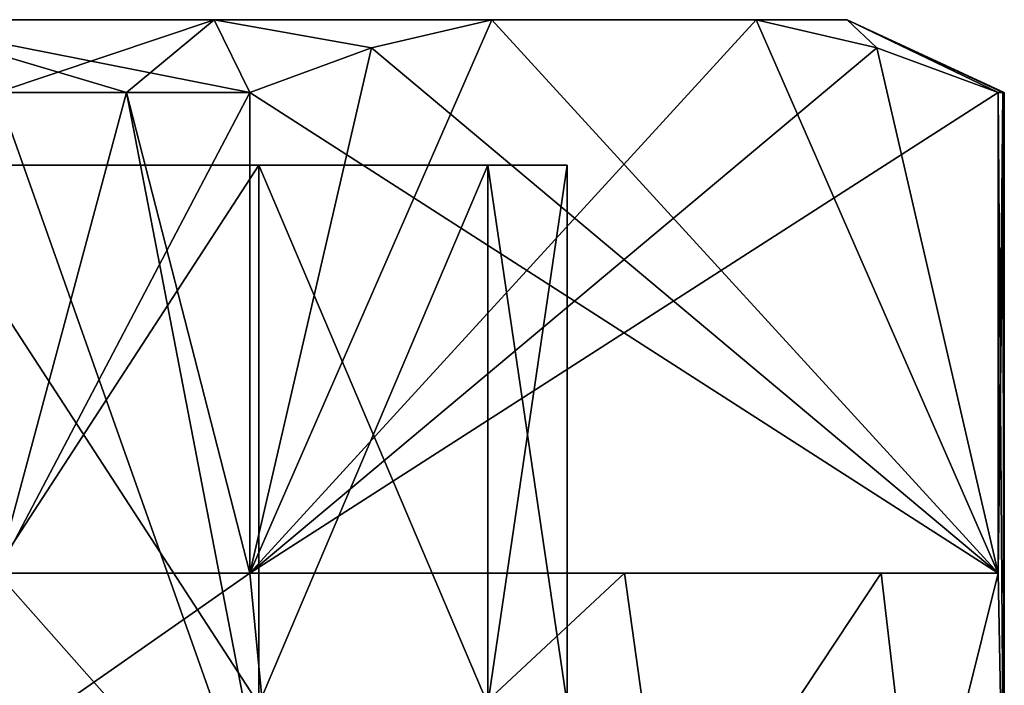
# Model space of a CAD drawing. Extents: x 0 to 500, y -78 to 1786.
# Tile 162 of 195: x 25.29 to 32.05, y 1781.83 to 1786.4. Entities that reach past the tile are written whole.
import ezdxf

# ---------------------------------------------------------------- set-up
doc = ezdxf.new("R2010")
doc.units = 0
doc.header["$LTSCALE"] = 52.148148
for name, color, linetype in [('258', 7, 'CONTINUOUS'), ('259', 7, 'CONTINUOUS'), ('260', 7, 'CONTINUOUS'), ('263', 7, 'CONTINUOUS'), ('264', 7, 'CONTINUOUS'), ('266', 7, 'CONTINUOUS'), ('267', 7, 'CONTINUOUS'), ('273', 7, 'CONTINUOUS'), ('275', 7, 'CONTINUOUS'), ('276', 7, 'CONTINUOUS')]:
    doc.layers.add(name, color=color, linetype=linetype)

msp = doc.modelspace()

# ---------------------------------------------------------------- linework, layer by layer
at = {"layer": '258', "color": 7, "linetype": 'CONTINUOUS'}
for points in [[(25.1374, 1782.6, 10.9), (27.0828, 1780.4, 9.7487), (25.1374, 1785.9, 10.9), (25.1374, 1782.6, 10.9)], [(25.1374, 1785.9, 10.9), (27.0828, 1780.4, 9.7487), (26.025, 1785.9, 10.4356), (25.1374, 1785.9, 10.9)], [(26.025, 1785.9, 10.4356), (27.0828, 1780.4, 9.7487), (26.871, 1782.6, 9.8991), (26.025, 1785.9, 10.4356)], [(26.871, 1785.9, 9.8991), (26.025, 1785.9, 10.4356), (26.871, 1782.6, 9.8991), (26.871, 1785.9, 9.8991)], [(32.0084, 1782.6, 1.0009), (32.05, 1780.4), (32.0084, 1785.9, 1.0009), (32.0084, 1782.6, 1.0009)], [(32.0084, 1785.9, 1.0009), (32.05, 1780.4), (32.0396, 1785.9, 0.5009), (32.0084, 1785.9, 1.0009)], [(32.05, 1780.4), (32.05, 1785.9), (32.0396, 1785.9, 0.5009), (32.05, 1780.4)], [(23.7237, 1780.4, 11.4602), (27.0828, 1780.4, 9.7487), (25.1374, 1782.6, 10.9), (23.7237, 1780.4, 11.4602)], [(26.871, 1782.6, 9.8991), (27.0828, 1780.4, 9.7487), (29.442, 1782.6, 7.4868), (26.871, 1782.6, 9.8991)], [(27.0828, 1780.4, 9.7487), (29.7487, 1780.4, 7.0828), (29.442, 1782.6, 7.4868), (27.0828, 1780.4, 9.7487)], [(29.442, 1782.6, 7.4868), (29.7487, 1780.4, 7.0828), (31.2047, 1782.6, 4.4336), (29.442, 1782.6, 7.4868)], [(29.7487, 1780.4, 7.0828), (31.4602, 1780.4, 3.7237), (31.2047, 1782.6, 4.4336), (29.7487, 1780.4, 7.0828)], [(31.2047, 1782.6, 4.4336), (31.4602, 1780.4, 3.7237), (32.0084, 1782.6, 1.0009), (31.2047, 1782.6, 4.4336)], [(31.4602, 1780.4, 3.7237), (32.05, 1780.4), (32.0084, 1782.6, 1.0009), (31.4602, 1780.4, 3.7237)]]:
    msp.add_3dface(points, dxfattribs=at)
at = {"layer": '259', "color": 7, "linetype": 'CONTINUOUS'}
for points in [[(24.3442, 1786.4, 10.1602), (26.6268, 1786.4, 8.8424), (24.3442, 1786.4, -10.1602), (24.3442, 1786.4, 10.1602)], [(24.3442, 1786.4, -10.1602), (26.6268, 1786.4, 8.8424), (26.6268, 1786.4, -8.8424), (24.3442, 1786.4, -10.1602)], [(26.6268, 1786.4, 8.8424), (28.5324, 1786.4, 7.0214), (26.6268, 1786.4, -8.8424), (26.6268, 1786.4, 8.8424)], [(26.6268, 1786.4, -8.8424), (28.5324, 1786.4, 7.0214), (28.5324, 1786.4, -7.0214), (26.6268, 1786.4, -8.8424)], [(28.5324, 1786.4, 7.0214), (30.3469, 1786.4, 3.8786), (28.5324, 1786.4, -7.0214), (28.5324, 1786.4, 7.0214)], [(28.5324, 1786.4, -7.0214), (30.3469, 1786.4, 3.8786), (30.3469, 1786.4, -3.8786), (28.5324, 1786.4, -7.0214)], [(30.3469, 1786.4, -3.8786), (30.3469, 1786.4, 3.8786), (30.9711, 1786.4, 1.3179), (30.3469, 1786.4, -3.8786)], [(30.9711, 1786.4, -1.3179), (30.3469, 1786.4, -3.8786), (30.9711, 1786.4, 1.3179), (30.9711, 1786.4, -1.3179)]]:
    msp.add_3dface(points, dxfattribs=at)
at = {"layer": '260', "color": 7, "linetype": 'CONTINUOUS'}
for points in [[(11.4958, 1785.4, -3.0953), (29.05, 1785.4), (10.95, 1785.4), (11.4958, 1785.4, -3.0953)], [(10.95, 1785.4), (29.05, 1785.4), (28.5042, 1785.4, 3.0953), (10.95, 1785.4)], [(11.4958, 1785.4, 3.0953), (10.95, 1785.4), (28.5042, 1785.4, 3.0953), (11.4958, 1785.4, 3.0953)], [(28.5042, 1785.4, -3.0953), (29.05, 1785.4), (11.4958, 1785.4, -3.0953), (28.5042, 1785.4, -3.0953)], [(13.0673, 1785.4, -5.8172), (28.5042, 1785.4, -3.0953), (11.4958, 1785.4, -3.0953), (13.0673, 1785.4, -5.8172)], [(13.0673, 1785.4, 5.8172), (11.4958, 1785.4, 3.0953), (26.9327, 1785.4, 5.8172), (13.0673, 1785.4, 5.8172)], [(26.9327, 1785.4, 5.8172), (11.4958, 1785.4, 3.0953), (28.5042, 1785.4, 3.0953), (26.9327, 1785.4, 5.8172)], [(26.9327, 1785.4, -5.8172), (28.5042, 1785.4, -3.0953), (13.0673, 1785.4, -5.8172), (26.9327, 1785.4, -5.8172)], [(15.475, 1785.4, -7.8375), (26.9327, 1785.4, -5.8172), (13.0673, 1785.4, -5.8172), (15.475, 1785.4, -7.8375)], [(24.525, 1785.4, 7.8375), (13.0673, 1785.4, 5.8172), (26.9327, 1785.4, 5.8172), (24.525, 1785.4, 7.8375)], [(24.525, 1785.4, -7.8375), (26.9327, 1785.4, -5.8172), (15.475, 1785.4, -7.8375), (24.525, 1785.4, -7.8375)]]:
    msp.add_3dface(points, dxfattribs=at)
at = {"layer": '263', "color": 7, "linetype": 'CONTINUOUS'}
for points in [[(26.871, 1785.9, -9.8991), (26.871, 1782.6, -9.8991), (25.1374, 1782.6, -10.9), (26.871, 1785.9, -9.8991)], [(26.025, 1785.9, -10.4356), (26.871, 1785.9, -9.8991), (25.1374, 1782.6, -10.9), (26.025, 1785.9, -10.4356)], [(25.1374, 1785.9, -10.9), (26.025, 1785.9, -10.4356), (25.1374, 1782.6, -10.9), (25.1374, 1785.9, -10.9)], [(32.05, 1785.9), (32.05, 1780.4), (32.0084, 1782.6, -1.0009), (32.05, 1785.9)], [(32.0396, 1785.9, -0.5009), (32.05, 1785.9), (32.0084, 1782.6, -1.0009), (32.0396, 1785.9, -0.5009)], [(32.0084, 1785.9, -1.0009), (32.0396, 1785.9, -0.5009), (32.0084, 1782.6, -1.0009), (32.0084, 1785.9, -1.0009)], [(27.0828, 1780.4, -9.7487), (23.7237, 1780.4, -11.4602), (26.871, 1782.6, -9.8991), (27.0828, 1780.4, -9.7487)], [(26.871, 1782.6, -9.8991), (23.7237, 1780.4, -11.4602), (25.1374, 1782.6, -10.9), (26.871, 1782.6, -9.8991)], [(29.442, 1782.6, -7.4868), (27.0828, 1780.4, -9.7487), (26.871, 1782.6, -9.8991), (29.442, 1782.6, -7.4868)], [(29.7487, 1780.4, -7.0828), (27.0828, 1780.4, -9.7487), (29.442, 1782.6, -7.4868), (29.7487, 1780.4, -7.0828)], [(31.2047, 1782.6, -4.4336), (29.7487, 1780.4, -7.0828), (29.442, 1782.6, -7.4868), (31.2047, 1782.6, -4.4336)], [(31.4602, 1780.4, -3.7237), (29.7487, 1780.4, -7.0828), (31.2047, 1782.6, -4.4336), (31.4602, 1780.4, -3.7237)], [(32.0084, 1782.6, -1.0009), (31.4602, 1780.4, -3.7237), (31.2047, 1782.6, -4.4336), (32.0084, 1782.6, -1.0009)], [(32.05, 1780.4), (31.4602, 1780.4, -3.7237), (32.0084, 1782.6, -1.0009), (32.05, 1780.4)]]:
    msp.add_3dface(points, dxfattribs=at)
at = {"layer": '264', "color": 7, "linetype": 'CONTINUOUS'}
for points in [[(26.871, 1782.6, 9.8991), (29.442, 1782.6, 7.4868), (31.2047, 1782.6, 4.4336), (26.871, 1782.6, 9.8991)], [(26.871, 1782.6, 9.8991), (31.2047, 1782.6, 4.4336), (32.0084, 1782.6, 1.0009), (26.871, 1782.6, 9.8991)], [(32.0084, 1782.6, -1.0009), (29.442, 1782.6, -7.4868), (26.871, 1782.6, -9.8991), (32.0084, 1782.6, -1.0009)], [(32.0084, 1782.6, -1.0009), (31.2047, 1782.6, -4.4336), (29.442, 1782.6, -7.4868), (32.0084, 1782.6, -1.0009)]]:
    msp.add_3dface(points, dxfattribs=at)
at = {"layer": '266', "color": 7, "linetype": 'CONTINUOUS'}
for points in [[(28.5324, 1786.4, -7.0214), (30.3469, 1786.4, -3.8786), (26.871, 1782.6, -9.8991), (28.5324, 1786.4, -7.0214)], [(28.5324, 1786.4, -7.0214), (26.871, 1782.6, -9.8991), (27.7055, 1786.2057, -8.4537), (28.5324, 1786.4, -7.0214)], [(26.871, 1782.6, -9.8991), (30.3469, 1786.4, -3.8786), (31.1739, 1786.2057, -2.4463), (26.871, 1782.6, -9.8991)], [(32.0084, 1785.9, -1.0009), (26.871, 1782.6, -9.8991), (31.1739, 1786.2057, -2.4463), (32.0084, 1785.9, -1.0009)], [(26.871, 1782.6, -9.8991), (26.871, 1785.9, -9.8991), (27.7055, 1786.2057, -8.4537), (26.871, 1782.6, -9.8991)], [(32.0084, 1785.9, -1.0009), (32.0084, 1782.6, -1.0009), (26.871, 1782.6, -9.8991), (32.0084, 1785.9, -1.0009)]]:
    msp.add_3dface(points, dxfattribs=at)
at = {"layer": '267', "color": 7, "linetype": 'CONTINUOUS'}
for points in [[(32.0084, 1782.6, 1.0009), (28.5324, 1786.4, 7.0214), (27.7055, 1786.2057, 8.4537), (32.0084, 1782.6, 1.0009)], [(32.0084, 1782.6, 1.0009), (30.3469, 1786.4, 3.8786), (28.5324, 1786.4, 7.0214), (32.0084, 1782.6, 1.0009)], [(30.3469, 1786.4, 3.8786), (32.0084, 1782.6, 1.0009), (31.1738, 1786.2057, 2.4463), (30.3469, 1786.4, 3.8786)], [(26.871, 1785.9, 9.8991), (32.0084, 1782.6, 1.0009), (27.7055, 1786.2057, 8.4537), (26.871, 1785.9, 9.8991)], [(32.0084, 1782.6, 1.0009), (32.0084, 1785.9, 1.0009), (31.1738, 1786.2057, 2.4463), (32.0084, 1782.6, 1.0009)], [(26.871, 1785.9, 9.8991), (26.871, 1782.6, 9.8991), (32.0084, 1782.6, 1.0009), (26.871, 1785.9, 9.8991)]]:
    msp.add_3dface(points, dxfattribs=at)
at = {"layer": '273', "color": 7, "linetype": 'CONTINUOUS'}
for points in [[(24.525, 1785.4, 7.8375), (26.9327, 1785.4, 5.8172), (24.525, 1781.7, 7.8375), (24.525, 1785.4, 7.8375)], [(24.525, 1781.7, 7.8375), (26.9327, 1785.4, 5.8172), (26.9327, 1781.7, 5.8172), (24.525, 1781.7, 7.8375)], [(26.9327, 1785.4, 5.8172), (28.5042, 1785.4, 3.0953), (26.9327, 1781.7, 5.8172), (26.9327, 1785.4, 5.8172)], [(26.9327, 1781.7, 5.8172), (28.5042, 1785.4, 3.0953), (28.5042, 1781.7, 3.0953), (26.9327, 1781.7, 5.8172)], [(28.5042, 1785.4, 3.0953), (29.05, 1785.4), (28.5042, 1781.7, 3.0953), (28.5042, 1785.4, 3.0953)], [(28.5042, 1781.7, 3.0953), (29.05, 1785.4), (29.05, 1781.7), (28.5042, 1781.7, 3.0953)]]:
    msp.add_3dface(points, dxfattribs=at)
at = {"layer": '275', "color": 7, "linetype": 'CONTINUOUS'}
for points in [[(26.9327, 1785.4, -5.8172), (24.525, 1785.4, -7.8375), (26.9327, 1781.7, -5.8172), (26.9327, 1785.4, -5.8172)], [(24.525, 1785.4, -7.8375), (24.525, 1781.7, -7.8375), (26.9327, 1781.7, -5.8172), (24.525, 1785.4, -7.8375)], [(28.5042, 1785.4, -3.0953), (26.9327, 1785.4, -5.8172), (28.5042, 1781.7, -3.0953), (28.5042, 1785.4, -3.0953)], [(26.9327, 1785.4, -5.8172), (26.9327, 1781.7, -5.8172), (28.5042, 1781.7, -3.0953), (26.9327, 1785.4, -5.8172)], [(29.05, 1785.4), (28.5042, 1785.4, -3.0953), (29.05, 1781.7), (29.05, 1785.4)], [(29.05, 1781.7), (28.5042, 1785.4, -3.0953), (28.5042, 1781.7, -3.0953), (29.05, 1781.7)]]:
    msp.add_3dface(points, dxfattribs=at)
at = {"layer": '276', "color": 7, "linetype": 'CONTINUOUS'}
for points in [[(25.1374, 1785.9, 10.9), (26.025, 1785.9, 10.4356), (24.3442, 1786.4, 10.1602), (25.1374, 1785.9, 10.9)], [(26.025, 1785.9, 10.4356), (26.871, 1785.9, 9.8991), (24.3442, 1786.4, 10.1602), (26.025, 1785.9, 10.4356)], [(26.871, 1785.9, 9.8991), (26.6268, 1786.4, 8.8424), (24.3442, 1786.4, 10.1602), (26.871, 1785.9, 9.8991)], [(24.3442, 1786.4, -10.1602), (26.6268, 1786.4, -8.8424), (25.1374, 1785.9, -10.9), (24.3442, 1786.4, -10.1602)], [(26.6268, 1786.4, -8.8424), (26.025, 1785.9, -10.4356), (25.1374, 1785.9, -10.9), (26.6268, 1786.4, -8.8424)], [(26.6268, 1786.4, -8.8424), (26.871, 1785.9, -9.8991), (26.025, 1785.9, -10.4356), (26.6268, 1786.4, -8.8424)], [(26.6268, 1786.4, 8.8424), (26.871, 1785.9, 9.8991), (27.7055, 1786.2057, 8.4537), (26.6268, 1786.4, 8.8424)], [(28.5324, 1786.4, 7.0214), (26.6268, 1786.4, 8.8424), (27.7055, 1786.2057, 8.4537), (28.5324, 1786.4, 7.0214)], [(26.6268, 1786.4, -8.8424), (28.5324, 1786.4, -7.0214), (27.7055, 1786.2057, -8.4537), (26.6268, 1786.4, -8.8424)], [(26.871, 1785.9, -9.8991), (26.6268, 1786.4, -8.8424), (27.7055, 1786.2057, -8.4537), (26.871, 1785.9, -9.8991)], [(30.9711, 1786.4, 1.3179), (30.3469, 1786.4, 3.8786), (31.1738, 1786.2057, 2.4463), (30.9711, 1786.4, 1.3179)], [(30.3469, 1786.4, -3.8786), (30.9711, 1786.4, -1.3179), (31.1739, 1786.2057, -2.4463), (30.3469, 1786.4, -3.8786)], [(32.0396, 1785.9, 0.5009), (32.05, 1785.9), (30.9711, 1786.4, 1.3179), (32.0396, 1785.9, 0.5009)], [(30.9711, 1786.4, 1.3179), (32.05, 1785.9), (32.0396, 1785.9, -0.5009), (30.9711, 1786.4, 1.3179)], [(32.0084, 1785.9, 1.0009), (32.0396, 1785.9, 0.5009), (30.9711, 1786.4, 1.3179), (32.0084, 1785.9, 1.0009)], [(32.0084, 1785.9, 1.0009), (30.9711, 1786.4, 1.3179), (31.1738, 1786.2057, 2.4463), (32.0084, 1785.9, 1.0009)], [(30.9711, 1786.4, -1.3179), (30.9711, 1786.4, 1.3179), (32.0084, 1785.9, -1.0009), (30.9711, 1786.4, -1.3179)], [(30.9711, 1786.4, -1.3179), (32.0084, 1785.9, -1.0009), (31.1739, 1786.2057, -2.4463), (30.9711, 1786.4, -1.3179)], [(30.9711, 1786.4, 1.3179), (32.0396, 1785.9, -0.5009), (32.0084, 1785.9, -1.0009), (30.9711, 1786.4, 1.3179)]]:
    msp.add_3dface(points, dxfattribs=at)

doc.saveas('drawing.dxf')
